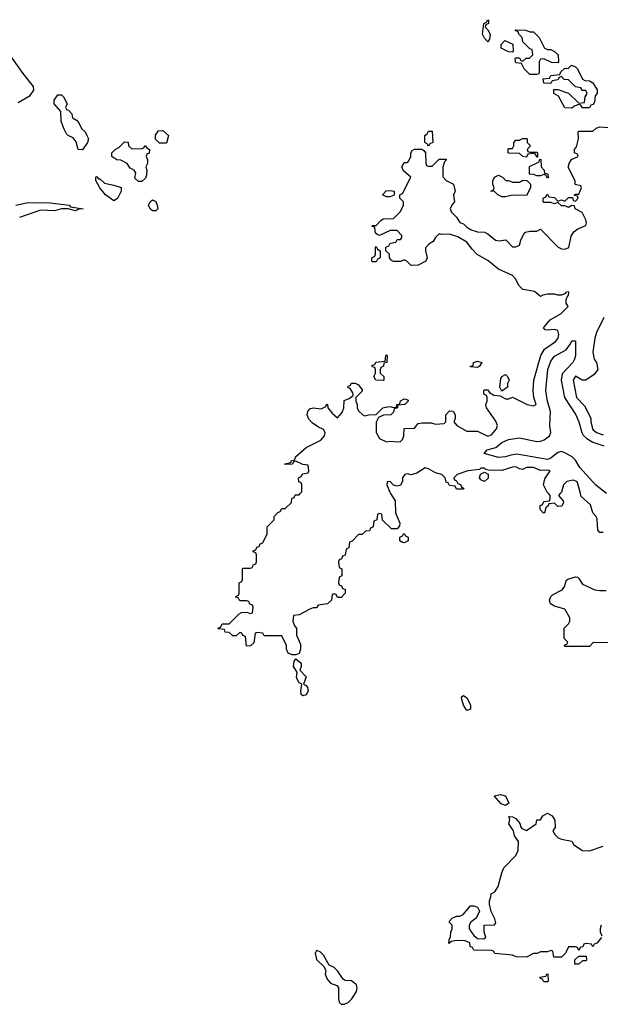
# Model space of a CAD drawing. Header units: inches. Extents: x 2710684 to 2828758, y 857022 to 965663.
# Tile 117 of 256: x 2766071 to 2769393, y 867078 to 872712. Entities that reach past the tile are written whole.
import ezdxf

# ---------------------------------------------------------------- set-up
doc = ezdxf.new("R2010")
doc.units = ezdxf.units.IN
doc.header["$MEASUREMENT"] = 0
doc.layers.add('C7866', color=7, linetype='Continuous')
doc.layers.add('C7867', color=7, linetype='Continuous')

msp = doc.modelspace()

# ---------------------------------------------------------------- linework, layer by layer
at = {"layer": 'C7866', "color": 4, "elevation": 8}
for points in [[(2768193, 870000), (2768218.8, 869958.8), (2768220.7, 869890), (2768246, 869830), (2768244.7, 869815.3), (2768230, 869798), (2768198, 869798), (2768147.3, 869847.3), (2768142, 869882), (2768130, 869886), (2768118, 869882), (2768114, 869850), (2768098, 869842), (2768094, 869810), (2768078, 869802), (2768072.7, 869787.3), (2768050, 869786), (2768030, 869766), (2768010, 869766), (2767972.7, 869727.3), (2767958, 869722), (2767954, 869690), (2767938, 869682), (2767932.7, 869647.3), (2767918, 869642), (2767912.7, 869627.3), (2767898, 869622), (2767894, 869610), (2767898, 869578), (2767914, 869570), (2767914, 869530), (2767898, 869522), (2767894, 869490), (2767898, 869478), (2767912.7, 869472.7), (2767918, 869458), (2767932.7, 869452.7), (2767934, 869430), (2767910, 869406), (2767890, 869406), (2767882, 869422), (2767870, 869426), (2767858, 869422), (2767854, 869390), (2767831.6, 869368.4), (2767778, 869362), (2767770, 869346), (2767750, 869346), (2767730, 869338), (2767670, 869306), (2767638, 869302), (2767634, 869270), (2767643.6, 869243.6), (2767654, 869230), (2767654, 869190), (2767678, 869138), (2767678, 869110), (2767670, 869086), (2767650, 869078), (2767630, 869078), (2767607.3, 869087.3), (2767598, 869110), (2767598, 869130), (2767570, 869186), (2767470, 869186), (2767462, 869202), (2767430, 869206), (2767418, 869202), (2767410, 869146), (2767391.6, 869128.4), (2767368, 869128), (2767362, 869182), (2767347.3, 869187.3), (2767342, 869202), (2767330, 869206), (2767310, 869186), (2767290, 869186), (2767270, 869206), (2767247.3, 869207.3), (2767242, 869222), (2767206, 869226), (2767206, 869230), (2767222, 869238), (2767230, 869254), (2767270, 869254), (2767327.3, 869312.7), (2767340.4, 869319.6), (2767370, 869322), (2767390, 869314), (2767402, 869318), (2767406, 869350), (2767402, 869362), (2767387.3, 869367.3), (2767382, 869382), (2767370, 869386), (2767330, 869386), (2767322, 869402), (2767306, 869410), (2767322, 869418), (2767326, 869430), (2767326, 869490), (2767342, 869498), (2767346, 869510), (2767346, 869570), (2767350, 869574), (2767390, 869574), (2767402, 869578), (2767407.3, 869592.7), (2767422, 869598), (2767426, 869610), (2767426, 869650), (2767422, 869662), (2767407.3, 869667.3), (2767407.3, 869672.7), (2767422, 869678), (2767427.3, 869692.7), (2767442, 869698), (2767447.3, 869712.7), (2767462, 869718), (2767486, 869770), (2767486, 869810), (2767526, 869850), (2767526, 869870), (2767547.3, 869892.7), (2767562, 869898), (2767570, 869914), (2767590, 869914), (2767626, 869950), (2767627.3, 869972.7), (2767642, 869978), (2767647.3, 869992.7), (2767670, 869994), (2767676, 870000)], [(2769163.6, 870000), (2769154, 869990), (2769179.6, 869959.6), (2769182, 869950), (2769172.7, 869927.3), (2769150, 869926), (2769130, 869946), (2769098, 869942), (2769094, 869930), (2769082, 869918), (2769074, 869890), (2769067.3, 869887.3), (2769048, 869910), (2769048, 869932), (2769062, 869938), (2769070, 869954), (2769102, 869958), (2769106, 869970), (2769106, 869990), (2769096.4, 870000)], [(2769410, 869778), (2769390, 869778), (2769378, 869790), (2769374.6, 869854.6), (2769368.9, 869868.9), (2769349.3, 869889.3), (2769336, 869936), (2769283.2, 869983.2), (2769279, 870000)], [(2769450, 869146), (2769352.7, 869147.3), (2769330, 869126), (2769190, 869126), (2769187.3, 869132.7), (2769202, 869138), (2769206, 869150), (2769186, 869170), (2769186, 869230), (2769210, 869254), (2769218, 869270), (2769218, 869290), (2769190, 869338), (2769130, 869355.3), (2769108.7, 869368.7), (2769102, 869390), (2769108.9, 869411.1), (2769119, 869421), (2769175.3, 869450), (2769189, 869470), (2769198, 869502), (2769206, 869510), (2769250, 869524.7), (2769262, 869522), (2769270, 869514), (2769290, 869482), (2769362, 869450), (2769390, 869444.9), (2769426, 869446)], [(2769399.6, 867460.4), (2769372.7, 867427.3), (2769358, 867422), (2769350, 867406), (2769342, 867422), (2769310, 867426), (2769298, 867422), (2769292.7, 867407.3), (2769278, 867402), (2769270, 867386), (2769262, 867402), (2769250, 867406), (2769210, 867406), (2769194, 867370), (2769170, 867348), (2769127.3, 867347.3), (2769122, 867382), (2769110, 867386), (2769090, 867378), (2769050, 867378), (2769031.6, 867368.4), (2769010, 867368), (2768970, 867348), (2768911.6, 867348.4), (2768890, 867358), (2768790, 867368.7), (2768782, 867382), (2768770, 867386), (2768670, 867388), (2768662, 867402), (2768648.4, 867408.4), (2768646, 867430), (2768620.4, 867440.4), (2768570, 867442), (2768542, 867438), (2768526, 867426), (2768527.3, 867447.3), (2768536.4, 867463.6), (2768538, 867490), (2768546, 867510), (2768546, 867530), (2768530, 867546), (2768530, 867554), (2768546, 867570), (2768570, 867582), (2768590, 867582), (2768608.4, 867591.6), (2768650, 867642), (2768670, 867642), (2768690, 867634), (2768702, 867610), (2768682, 867570), (2768651.6, 867548.4), (2768642, 867530), (2768642, 867510), (2768670, 867472), (2768690, 867454), (2768727.3, 867452.7), (2768738, 867462), (2768728, 867490), (2768728.7, 867531.3), (2768787.3, 867532.7), (2768795.3, 867544.7), (2768790, 867566), (2768769, 867609), (2768758, 867650), (2768758, 867670), (2768767.3, 867692.7), (2768768, 867710), (2768790, 867722), (2768809.1, 867750.9), (2768829.3, 867830.7), (2768841.5, 867858.5), (2768908.7, 867930), (2768923.1, 867956.9), (2768924, 868010), (2768901.2, 868041.2), (2768895.3, 868070), (2768868.7, 868110), (2768875.3, 868135.3), (2768870, 868152), (2768890, 868151.3), (2768910, 868141), (2768933, 868113), (2768935.3, 868095.3), (2768942.8, 868082.8), (2768970, 868072), (2769026, 868110), (2769030, 868134), (2769050, 868134), (2769063.1, 868156.9), (2769090, 868172), (2769116.9, 868156.9), (2769131.6, 868131.6), (2769134, 868090), (2769122, 868070), (2769132, 868050), (2769152, 868030), (2769170, 868022.8), (2769230, 868012), (2769242, 867990), (2769290, 867958), (2769330, 867956), (2769410, 867982)], [(2769398, 867530), (2769392, 867510), (2769392.7, 867492.7), (2769402, 867470)]]:
    msp.add_lwpolyline(points, dxfattribs=at)
at = {"layer": 'C7866', "color": 4}
for points, elevation in [([(2768270, 869718), (2768260.4, 869720.4), (2768246, 869730), (2768246, 869750), (2768262, 869758), (2768266, 869770), (2768271.3, 869771.3), (2768278, 869758), (2768294, 869750), (2768294, 869730), (2768290, 869728)], 8), ([(2767690, 868842), (2767682, 868850), (2767679, 868870), (2767686, 868910), (2767670, 868918), (2767662, 868930), (2767655.3, 868950), (2767658, 868978), (2767638, 869010), (2767640.4, 869039.6), (2767650, 869054), (2767682, 869030), (2767682, 869010), (2767674, 868990), (2767710.7, 868950.7), (2767694, 868910), (2767710, 868902), (2767718, 868890), (2767722, 868870), (2767710, 868848)], 8), ([(2768630, 868758), (2768609.4, 868789.4), (2768599, 868830), (2768601.2, 868838.8), (2768610, 868844.7), (2768630, 868831), (2768641, 868810), (2768650.8, 868790), (2768650, 868766)], 8), ([(2768850, 868215.3), (2768825.6, 868225.6), (2768786, 868270), (2768821.2, 868278.8), (2768850, 868270.8), (2768870, 868228)], 8), ([(2767770, 867386), (2767762, 867370), (2767770, 867334), (2767812.7, 867292.7), (2767822, 867270), (2767818, 867250), (2767830, 867222), (2767850, 867198), (2767885.4, 867185.4), (2767894.4, 867174.4), (2767894.4, 867110), (2767899.1, 867090), (2767910, 867079.1), (2767930, 867077.6), (2767950, 867088.5), (2767971.7, 867108.3), (2767998.3, 867150), (2768002.6, 867170), (2767997.4, 867190), (2767970, 867211.6), (2767934, 867214), (2767921.2, 867221.2), (2767890, 867268.7), (2767870, 867288), (2767842, 867302), (2767810, 867358), (2767790, 867378)], 12), ([(2769247.3, 867307.3), (2769247.3, 867332.7), (2769270, 867354), (2769312.7, 867352.7), (2769314, 867330), (2769310, 867326), (2769290, 867326), (2769270, 867308)], 8), ([(2769070, 867206), (2769062, 867222), (2769050, 867226), (2769047.3, 867232.7), (2769082, 867238), (2769086, 867250), (2769092.7, 867252.7), (2769094, 867210), (2769090, 867206)], 8)]:
    msp.add_lwpolyline(points, close=True, dxfattribs=dict(at, elevation=elevation))
at = {"layer": 'C7867', "color": 4, "elevation": 8}
for points in [[(2768750, 872586), (2768730, 872606), (2768718, 872630), (2768726, 872690), (2768742, 872698), (2768750, 872712), (2768754, 872710), (2768754, 872690), (2768738, 872682), (2768734, 872670), (2768750, 872654), (2768762, 872630), (2768759.6, 872600.4)], [(2768990, 872642), (2769010, 872642), (2769042, 872610), (2769074, 872550), (2769090, 872542), (2769110, 872542), (2769130.9, 872530.9), (2769151.3, 872510), (2769154, 872470), (2769150, 872466), (2769112.7, 872467.3), (2769070, 872488), (2769050, 872486), (2769042, 872470), (2769042, 872410), (2769039.6, 872400.4), (2769030, 872398), (2768990, 872398), (2768958, 872430), (2768942, 872462), (2768910, 872466), (2768908, 872470), (2768906, 872490), (2768910, 872494), (2768930, 872494), (2768938, 872478), (2768950, 872474), (2768968.4, 872491.6), (2768987.3, 872492.7), (2769006, 872510), (2769002, 872542), (2768990, 872546), (2768950, 872586), (2768946, 872610), (2768926, 872630), (2768922, 872642), (2768906, 872650), (2768910, 872654), (2768967.3, 872652.7)], [(2768890, 872526), (2768868.4, 872528.4), (2768826, 872550), (2768826, 872570), (2768847.3, 872592.7), (2768891.6, 872571.6), (2768894, 872530)], [(2769290, 872208), (2769282, 872222), (2769270, 872226), (2769243.6, 872216.4), (2769230, 872206), (2769190, 872208), (2769154, 872274), (2769126, 872290), (2769127.3, 872312.7), (2769150, 872312), (2769211, 872291), (2769270, 872234), (2769302, 872238), (2769306, 872270), (2769318, 872290), (2769310, 872306), (2769290, 872306), (2769282, 872322), (2769250, 872328), (2769210, 872368), (2769186, 872370), (2769170, 872386), (2769158, 872382), (2769150, 872368), (2769118, 872362), (2769110, 872346), (2769070, 872348), (2769066, 872374), (2769102, 872378), (2769110, 872392), (2769162, 872398), (2769167.3, 872412.7), (2769187.3, 872432.7), (2769210, 872434), (2769228.4, 872451.6), (2769250, 872442), (2769262, 872430), (2769291.6, 872371.6), (2769303.6, 872363.6), (2769330, 872362), (2769350, 872351.3), (2769374, 872310), (2769374, 872290), (2769363.6, 872276.4), (2769359.6, 872240.4), (2769352.7, 872227.3), (2769338, 872222), (2769330, 872208)], [(2766430, 871968), (2766406, 871970), (2766393.6, 872013.6), (2766376, 872036), (2766349.1, 872049.1), (2766339, 872059), (2766325.6, 872085.6), (2766308.7, 872130), (2766307.3, 872187.3), (2766268.7, 872230), (2766268.4, 872251.6), (2766290, 872282), (2766310, 872282), (2766322, 872270), (2766342, 872230), (2766334, 872210), (2766338, 872198), (2766350, 872194), (2766370, 872174), (2766374, 872150), (2766396.9, 872136.9), (2766410, 872122), (2766424.7, 872090), (2766444.7, 872070), (2766456, 872050), (2766464.7, 872030), (2766458, 872010)], [(2766870, 872006), (2766848, 872028), (2766848.4, 872051.6), (2766864.7, 872075.3), (2766890, 872078), (2766922, 872050), (2766910, 872006)], [(2768410, 871988), (2768402, 872002), (2768388.4, 872008.4), (2768388, 872050), (2768402, 872058), (2768410, 872074), (2768430, 872074), (2768434, 872010), (2768418, 872002)], [(2768990, 871954), (2769030, 871954), (2769034, 871950), (2769034, 871926), (2769030, 871926), (2769022, 871942), (2769010, 871946), (2768978, 871942), (2768970, 871926), (2768948.7, 871928.7), (2768930, 871946), (2768870, 871948), (2768866, 871950), (2768866, 871970), (2768870, 871974), (2768890, 871974), (2768898, 871990), (2768898, 872010), (2768910, 872022), (2768930, 872022), (2768948.4, 872031.6), (2768970, 872032), (2768974, 872030), (2768974, 872010), (2768994, 871990), (2768974, 871970), (2768978, 871958)], [(2766712.7, 871972.7), (2766770, 871974), (2766782, 871978), (2766790, 871992), (2766798, 871978), (2766814, 871970), (2766811.6, 871948.4), (2766798, 871942), (2766794, 871930), (2766802, 871910), (2766802, 871890), (2766792, 871870), (2766798, 871850), (2766796.9, 871823.1), (2766790, 871806), (2766770, 871786), (2766750, 871786), (2766730, 871806), (2766736.4, 871836.4), (2766726, 871850), (2766703.1, 871863.1), (2766686, 871890), (2766650, 871908), (2766626, 871910), (2766598, 871930), (2766598, 871950), (2766618, 871970), (2766639, 871981), (2766670, 872014), (2766691.3, 872011.3), (2766694, 871990)], [(2769090, 871806), (2769082, 871822), (2769070, 871826), (2769050, 871818), (2769030, 871818), (2769010, 871826), (2768987.3, 871827.3), (2768988.4, 871871.6), (2769042, 871898), (2769046, 871914), (2769052.7, 871912.7), (2769054, 871870), (2769071.6, 871851.6), (2769074, 871834), (2769092, 871830), (2769094, 871810)], [(2766522, 871802), (2766530, 871802), (2766556.9, 871776.9), (2766610, 871766), (2766651.1, 871751.1), (2766652, 871730), (2766630, 871688), (2766610, 871675.3), (2766562, 871710), (2766528.7, 871750), (2766518, 871770), (2766507.3, 871792.7), (2766506, 871810), (2766510, 871814)], [(2768852, 871792), (2768868, 871792), (2768890, 871782), (2768930, 871782), (2768950, 871794), (2768972.7, 871792.7), (2768994, 871770), (2768994, 871750), (2768970, 871706), (2768890, 871708), (2768850, 871698), (2768830, 871698), (2768806, 871710), (2768788, 871728), (2768766, 871730), (2768782, 871738), (2768786, 871750), (2768778, 871770), (2768778, 871790), (2768788, 871810), (2768810, 871822), (2768834, 871810)], [(2768170, 871698), (2768146, 871710), (2768167.3, 871732.7), (2768190, 871734), (2768214, 871730), (2768214, 871710), (2768210, 871706), (2768190, 871698)], [(2766830, 871618), (2766818, 871630), (2766808.7, 871650), (2766818, 871670), (2766830, 871682), (2766850, 871672), (2766858, 871650), (2766862, 871630), (2766850, 871618)], [(2768090, 871326), (2768086, 871330), (2768086, 871350), (2768102, 871358), (2768106, 871370), (2768106, 871410), (2768110, 871414), (2768118, 871398), (2768134, 871390), (2768134, 871350), (2768118, 871342), (2768110, 871326)], [(2768150, 870648), (2768108.7, 870650), (2768098, 870670), (2768106, 870690), (2768106, 870710), (2768102, 870722), (2768090, 870726), (2768086, 870734), (2768102, 870738), (2768108.4, 870751.6), (2768162, 870758), (2768166, 870790), (2768170, 870794), (2768174, 870790), (2768172, 870750), (2768154, 870746), (2768151.6, 870728.4), (2768138, 870722), (2768134, 870710), (2768134, 870690), (2768154, 870670), (2768154, 870650)], [(2768690, 870722), (2768650, 870726), (2768648, 870730), (2768666, 870734), (2768668, 870750), (2768690, 870758), (2768714, 870750), (2768702, 870730)], [(2768830, 870586), (2768818, 870610), (2768823.1, 870656.9), (2768828.9, 870671.1), (2768850, 870682), (2768862, 870670), (2768871.1, 870648.9), (2768862, 870630), (2768862, 870610)], [(2768730, 870068.7), (2768710, 870078), (2768702, 870090), (2768708, 870112), (2768730, 870122), (2768752, 870112), (2768750.9, 870089.1)]]:
    msp.add_lwpolyline(points, close=True, dxfattribs=at)
at = {"layer": 'C7867', "color": 4}
for points, elevation in [([(2766062.2, 872237.8), (2766130, 872279), (2766152, 872308), (2766149.8, 872330), (2766090, 872404.7), (2765987.1, 872550)], 12), ([(2767676, 870000), (2767686, 870010), (2767686, 870050), (2767682, 870062), (2767667.3, 870067.3), (2767666, 870090), (2767682, 870098), (2767690, 870114), (2767722, 870118), (2767726, 870130), (2767722, 870162), (2767690, 870166), (2767650, 870186), (2767638, 870182), (2767631.6, 870168.4), (2767590, 870166), (2767586, 870170), (2767622, 870178), (2767626, 870190), (2767646, 870194), (2767648, 870210), (2767710, 870264.7), (2767793.6, 870306.4), (2767815.3, 870330), (2767818, 870350), (2767810, 870366), (2767780.2, 870380.2), (2767745.2, 870405.2), (2767726, 870426), (2767715.3, 870450), (2767719, 870470), (2767730, 870484.7), (2767750, 870491.3), (2767795.3, 870484.7), (2767822, 870498), (2767826, 870510), (2767831.6, 870511.6), (2767834, 870490), (2767859.6, 870459.6), (2767890, 870434), (2767916.4, 870463.6), (2767926, 870490), (2767927.3, 870532.7), (2767956.4, 870543.6), (2767978, 870562), (2767976.4, 870576.4), (2767962, 870602), (2767948, 870608), (2767950, 870614), (2767962, 870618), (2767970, 870632), (2767990, 870632), (2768010, 870622), (2768030, 870594), (2768030, 870586), (2767994, 870550), (2767994, 870530), (2768002, 870510), (2768002, 870490), (2768010, 870474), (2768034, 870450), (2768045.4, 870445.4), (2768068.7, 870451.3), (2768110, 870452), (2768149.1, 870490.9), (2768164.7, 870495.3), (2768190, 870498), (2768210, 870492), (2768226, 870494), (2768228, 870510), (2768246, 870514), (2768248.9, 870531.1), (2768270, 870542), (2768279.6, 870539.6), (2768294, 870534), (2768294, 870530), (2768274, 870510), (2768234, 870506), (2768232, 870490), (2768214, 870486), (2768210, 870466), (2768194, 870450), (2768151.6, 870448.4), (2768123.6, 870436.4), (2768111.3, 870408.7), (2768110.7, 870350), (2768130, 870316), (2768170, 870296), (2768190, 870301), (2768230, 870296), (2768250, 870298), (2768262, 870310), (2768268.7, 870330), (2768270, 870372), (2768330, 870374), (2768350, 870402), (2768374, 870406), (2768425.4, 870405.4), (2768450, 870398), (2768499, 870401), (2768508.4, 870411.6), (2768508.4, 870451.6), (2768530, 870474), (2768550, 870472), (2768562, 870450), (2768562, 870430), (2768554, 870410), (2768572, 870390), (2768630, 870358), (2768690, 870358), (2768750, 870328), (2768770, 870336), (2768799, 870370), (2768805.2, 870390), (2768795.5, 870415.5), (2768742, 870490), (2768738, 870510), (2768746, 870530), (2768746, 870550), (2768742, 870562), (2768726, 870570), (2768726, 870590), (2768730, 870594), (2768750, 870594), (2768758, 870578), (2768783.6, 870563.6), (2768819.6, 870559.6), (2768850, 870542), (2768870, 870542), (2768890, 870552), (2768974, 870510), (2769010, 870502), (2769026, 870510), (2769013.2, 870550), (2769008.7, 870590), (2769012.7, 870650), (2769052, 870790), (2769073.6, 870826.4), (2769137, 870870), (2769151.5, 870890), (2769156.2, 870910), (2769150, 870933.2), (2769130, 870939.3), (2769090, 870935.3), (2769078, 870938), (2769068, 870948), (2769106, 870994), (2769168.7, 871030), (2769208, 871070), (2769198, 871090), (2769198, 871110), (2769206, 871134), (2769210, 871134), (2769212.7, 871150), (2769210, 871154), (2769194, 871150), (2769194, 871146), (2769170, 871135.3), (2769150, 871135.3), (2769130, 871142), (2769090, 871142), (2769063.6, 871136.4), (2769050, 871128), (2769016.5, 871156.5), (2768950, 871168), (2768928.7, 871188.7), (2768908, 871230), (2768890, 871248), (2768810, 871284), (2768750, 871334), (2768689.1, 871369.1), (2768659.3, 871399.3), (2768630, 871439), (2768578, 871470), (2768530, 871484), (2768482, 871482), (2768470, 871486), (2768450, 871466), (2768436.9, 871443.1), (2768411.6, 871428.4), (2768392.7, 871407.3), (2768392, 871390), (2768402, 871350), (2768394, 871330), (2768350, 871308), (2768310, 871306), (2768286, 871330), (2768270, 871338), (2768250, 871328), (2768210, 871328), (2768196.4, 871336.4), (2768186, 871350), (2768186, 871370), (2768166, 871390), (2768166, 871410), (2768182, 871418), (2768190, 871434), (2768222, 871438), (2768230, 871454), (2768250, 871454), (2768256.4, 871463.6), (2768256.4, 871476.4), (2768230, 871506), (2768190, 871506), (2768130, 871478), (2768120.4, 871480.4), (2768106, 871490), (2768102, 871522), (2768086, 871530), (2768090, 871534), (2768110, 871534), (2768136.4, 871563.6), (2768150, 871572), (2768210, 871574), (2768250, 871614), (2768266, 871650), (2768266, 871670), (2768246, 871690), (2768246, 871710), (2768262, 871718), (2768308, 871810), (2768267.3, 871847.3), (2768258, 871870), (2768270, 871894), (2768290, 871894), (2768296.4, 871903.6), (2768308, 871930), (2768308, 871950), (2768316.4, 871963.6), (2768330, 871972), (2768372, 871972), (2768383.6, 871963.6), (2768392, 871950), (2768394, 871890), (2768398, 871878), (2768410, 871874), (2768430, 871874), (2768470, 871914), (2768510, 871914), (2768511.6, 871908.4), (2768502, 871898), (2768492.7, 871867.3), (2768492.7, 871812.7), (2768511.6, 871791.6), (2768552, 871770), (2768562, 871730), (2768552, 871710), (2768558, 871670), (2768544.7, 871655.3), (2768534, 871630), (2768542, 871610), (2768570, 871582), (2768590, 871552), (2768610, 871544.7), (2768630, 871524.7), (2768654, 871510), (2768690, 871498), (2768730, 871496), (2768750, 871487.3), (2768794, 871450), (2768813.2, 871446.8), (2768852, 871452), (2768890, 871412), (2768910, 871412), (2768930, 871422), (2768938, 871450), (2768958, 871490), (2768964.7, 871495.3), (2768990, 871502), (2769030, 871502), (2769050, 871514), (2769150.9, 871410.9), (2769170, 871401), (2769190, 871398), (2769212.3, 871407.7), (2769226.3, 871473.7), (2769242, 871498), (2769264, 871516), (2769310, 871534), (2769313.2, 871550), (2769310, 871566), (2769288.4, 871608.4), (2769248.9, 871628.9), (2769246, 871646), (2769230, 871648), (2769210, 871638), (2769190, 871646), (2769170, 871646), (2769150, 871666), (2769130, 871658), (2769110, 871666), (2769070, 871666), (2769066, 871670), (2769066, 871690), (2769082, 871698), (2769090, 871714), (2769098, 871698), (2769130, 871694), (2769150, 871674), (2769170, 871682), (2769190, 871674), (2769210, 871694), (2769234, 871694), (2769238, 871678), (2769250, 871674), (2769266, 871690), (2769262, 871702), (2769246, 871706), (2769246, 871710), (2769250, 871714), (2769270, 871714), (2769286, 871750), (2769282, 871762), (2769248, 871768), (2769248, 871790), (2769208.7, 871868.7), (2769215.3, 871890), (2769228.7, 871911.3), (2769266, 871930), (2769262, 871942), (2769246, 871950), (2769246, 871970), (2769256.4, 871983.6), (2769268, 872030), (2769266, 872070), (2769270, 872074), (2769350, 872074), (2769368.4, 872091.6), (2769390, 872098), (2769470, 872094)], 8), ([(2766049.7, 871650.3), (2766110, 871664.9), (2766230, 871666.8), (2766354, 871650), (2766362, 871642), (2766434, 871630), (2766410, 871628), (2766390, 871618), (2766348.9, 871628.9), (2766310, 871629), (2766270, 871619), (2766190, 871621.2), (2766070, 871580.9)], 8), ([(2769413, 871007), (2769370, 870922), (2769360.5, 870890), (2769350.6, 870810), (2769357.3, 870770), (2769371, 870750), (2769378, 870710), (2769358.5, 870681.5), (2769310, 870648.7), (2769289, 870649), (2769250, 870672.7), (2769238, 870650), (2769256, 870550), (2769302, 870502), (2769322.8, 870462.8), (2769338, 870430), (2769338, 870410), (2769350, 870366), (2769371.3, 870350), (2769410, 870336)], 8), ([(2769427.8, 870000), (2769367.7, 870047.7), (2769276.3, 870150), (2769250.8, 870190.8), (2769231.8, 870210), (2769190, 870233.6), (2769170, 870240.7), (2769150, 870234.5), (2769110, 870202.2), (2769090, 870195.4), (2768915.1, 870224.9), (2768879.9, 870220.1), (2768850, 870209.6), (2768810, 870207), (2768728, 870230), (2768746, 870250), (2768795.6, 870264.4), (2768830, 870293), (2768868, 870310), (2768930, 870319.6), (2769030, 870298.7), (2769050, 870299.5), (2769072.3, 870307.7), (2769102, 870330), (2769109.6, 870350), (2769104.5, 870390), (2769107.4, 870470), (2769089.8, 870530), (2769081, 870590), (2769091.8, 870710), (2769110, 870758.8), (2769130, 870786.8), (2769197.2, 870822.8), (2769223.1, 870856.9), (2769230, 870874), (2769250, 870874), (2769250.8, 870790.8), (2769246, 870770), (2769236.3, 870750), (2769174.7, 870685.3), (2769168.4, 870650), (2769188.5, 870550), (2769253.1, 870450), (2769270, 870410.8), (2769286.3, 870350), (2769295.3, 870335.3), (2769315.2, 870315.2), (2769350, 870295.3), (2769413.7, 870273.7)], 4), ([(2769096.4, 870000), (2769088.4, 870008.4), (2769068, 870050), (2769075.3, 870084.7), (2769106, 870130), (2769093.6, 870133.6), (2769050, 870132.7), (2769010, 870149), (2768971.3, 870148.7), (2768950, 870138), (2768930, 870142), (2768910, 870152.7), (2768890, 870151.8), (2768830, 870131.6), (2768754, 870134), (2768738, 870138), (2768730, 870146), (2768710, 870146), (2768702, 870138), (2768634, 870130), (2768574, 870110), (2768554, 870090), (2768558, 870078), (2768570, 870074), (2768578, 870058), (2768592.7, 870052.7), (2768598, 870038), (2768612, 870030), (2768610, 870026), (2768570, 870026), (2768562, 870042), (2768530, 870046), (2768522, 870062), (2768510, 870066), (2768506, 870090), (2768486, 870110), (2768450, 870118), (2768410, 870142), (2768390, 870148), (2768343.5, 870116.5), (2768310, 870108), (2768290, 870112.7), (2768274, 870110), (2768262, 870090), (2768262, 870070), (2768250, 870048), (2768230, 870042), (2768209.1, 870049.1), (2768190, 870068.7), (2768172.7, 870067.3), (2768171.3, 870050), (2768188, 870008), (2768193, 870000)], 8), ([(2769279, 870000), (2769263.1, 870063.1), (2769258, 870070), (2769236.5, 870076.5), (2769202, 870070), (2769182, 870050), (2769171.6, 870008.4), (2769163.6, 870000)], 8)]:
    msp.add_lwpolyline(points, dxfattribs=dict(at, elevation=elevation))

doc.saveas('drawing.dxf')
